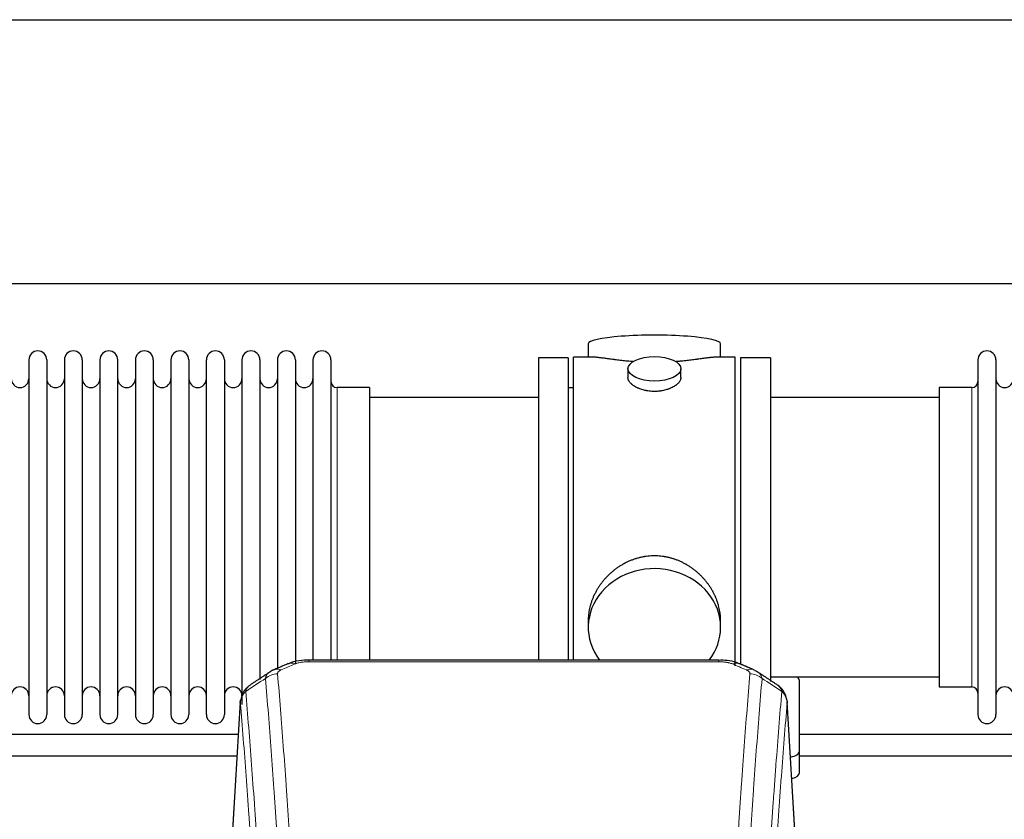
# Model space of a CAD drawing. Header units: inches. Extents: x 0 to 23760, y -13 to 16800.
# Tile 197 of 217: x 18756 to 19316, y 14169 to 14623. Entities that reach past the tile are written whole.
import ezdxf

# ---------------------------------------------------------------- set-up
doc = ezdxf.new("R2010")
doc.units = ezdxf.units.IN
doc.layers.add('254', color=7, linetype='Continuous', true_color=0xffffff)

msp = doc.modelspace()

# ---------------------------------------------------------------- linework, layer by layer
at = {"layer": '254', "color": 2, "linetype": 'Continuous', "lineweight": 25}
for p, q in [((16377.138, 14623.353), (19736.593, 14623.353)), ((16377.138, 14473.353), (19736.593, 14473.353)), ((19078.998, 14439.011), (19078.998, 14431.391)), ((19154.277, 14431.391), (19154.277, 14439.011)), ((19081.984, 14431.391), (19070.638, 14431.391)), ((19070.638, 14328.961), (19070.638, 14431.391)), ((19162.638, 14431.391), (19151.341, 14431.391)), ((19162.638, 14328.961), (19162.638, 14431.391)), ((18760.838, 14429.861), (18760.838, 14228.061)), ((18771.038, 14429.861), (18771.038, 14228.061)), ((18781.038, 14429.861), (18781.038, 14228.061)), ((18791.238, 14429.861), (18791.238, 14228.061)), ((18801.238, 14429.861), (18801.238, 14228.061)), ((18811.438, 14228.061), (18811.438, 14429.861)), ((18821.438, 14429.861), (18821.438, 14228.061)), ((18831.638, 14429.861), (18831.638, 14228.061)), ((18841.638, 14429.861), (18841.638, 14375.551)), ((18851.838, 14429.861), (18851.838, 14375.551)), ((18861.838, 14375.551), (18861.838, 14429.861)), ((18872.038, 14429.861), (18872.038, 14375.551)), ((18882.038, 14429.861), (18882.038, 14375.551)), ((18892.238, 14429.861), (18892.238, 14375.551)), ((18902.238, 14429.861), (18902.238, 14375.551)), ((18912.438, 14429.861), (18912.438, 14375.551)), ((18922.438, 14429.861), (18922.438, 14375.551)), ((18932.638, 14429.861), (18932.638, 14375.551)), ((19067.638, 14430.961), (19050.638, 14430.961)), ((19050.638, 14430.961), (19050.638, 14328.961)), ((19067.638, 14430.961), (19067.638, 14328.961)), ((19182.638, 14430.961), (19165.638, 14430.961)), ((19165.638, 14430.961), (19165.638, 14257.041)), ((19182.638, 14430.961), (19182.638, 14246.873)), ((19300.638, 14429.861), (19300.638, 14228.061)), ((19310.838, 14429.861), (19310.838, 14228.061)), ((19101.59, 14424.758), (19101.59, 14419.793)), ((19131.685, 14419.815), (19131.685, 14424.758)), ((18954.638, 14414.111), (18936.138, 14414.111)), ((18954.638, 14414.111), (18954.638, 14368.278)), ((19070.638, 14413.961), (19067.638, 14413.961)), ((19297.138, 14414.111), (19278.638, 14414.111)), ((19278.638, 14414.111), (19278.638, 14243.811)), ((19050.638, 14408.461), (18954.638, 14408.461)), ((19278.638, 14408.461), (19182.638, 14408.461)), ((18841.638, 14375.551), (18841.638, 14228.061)), ((18851.838, 14375.551), (18851.838, 14228.061)), ((18861.838, 14228.061), (18861.838, 14375.551)), ((18872.038, 14375.551), (18872.038, 14228.061)), ((18882.038, 14375.551), (18882.038, 14233.905)), ((18892.238, 14375.551), (18892.238, 14248.064)), ((18902.238, 14375.551), (18902.238, 14253.807)), ((18912.438, 14375.551), (18912.438, 14257.27)), ((18922.438, 14375.551), (18922.438, 14259.042)), ((18932.638, 14375.551), (18932.638, 14259.042)), ((18954.638, 14368.278), (18954.638, 14259.041)), ((19050.638, 14328.961), (19050.638, 14259.042)), ((19067.638, 14328.961), (19067.638, 14259.042)), ((19070.638, 14259.041), (19070.638, 14328.961)), ((19162.638, 14255.775), (19162.638, 14328.961)), ((19078.998, 14281.732), (19078.998, 14277.706)), ((19154.277, 14277.706), (19154.277, 14281.73)), ((19153.224, 14259.045), (18920.051, 14259.045)), ((19182.638, 14249.461), (19278.638, 14249.461)), ((19199.138, 14207.361), (19199.138, 14247.435)), ((19278.638, 14243.811), (19297.138, 14243.811)), ((18881.12, 14235.249), (18875.869, 14148.613)), ((19197.406, 14148.613), (19192.155, 14235.249)), ((19199.138, 14194.943), (19199.138, 14207.361))]:
    msp.add_line(p, q, dxfattribs=at)
at = {"layer": '254', "color": 110, "linetype": 'Continuous', "lineweight": 13}
for p, q in [((18936.138, 14414.111), (18936.138, 14368.278)), ((19297.138, 14414.111), (19297.138, 14243.811)), ((18936.138, 14368.278), (18936.138, 14259.041)), ((18920.051, 14259.045), (18920.051, 14258.093)), ((19153.224, 14258.093), (18920.051, 14258.093)), ((19153.224, 14259.044), (19153.224, 14258.093)), ((18881.122, 14234.627), (18875.874, 14148.037)), ((19197.401, 14148.037), (19192.154, 14234.627))]:
    msp.add_line(p, q, dxfattribs=at)
at = {"layer": '254', "color": 2, "linetype": 'Continuous', "lineweight": 25}
for centre, radius, start, end in [((18765.938, 14429.861), 5.1, 0, 180), ((18786.138, 14429.861), 5.1, 0, 180), ((18806.338, 14429.861), 5.1, 0, 180), ((18826.538, 14429.861), 5.1, 0, 180), ((18846.738, 14429.861), 5.1, 0, 180), ((18866.938, 14429.861), 5.1, 0, 180), ((18887.138, 14429.861), 5.1, 0, 180), ((18907.338, 14429.861), 5.1, 0, 180), ((18927.538, 14429.861), 5.1, 0, 180), ((19305.738, 14429.861), 5.1, 0, 180), ((18755.838, 14419.111), 5, 180, 0), ((18776.038, 14419.111), 5, 180, 0), ((18796.238, 14419.111), 5, 180, 0), ((18816.438, 14419.111), 5, 180, 0), ((18836.638, 14419.111), 5, 180, 0), ((18856.838, 14419.111), 5, 180, 0), ((18877.038, 14419.111), 5, 180, 0), ((18897.238, 14419.111), 5, 180, 0), ((18917.438, 14419.111), 5, 180, 0), ((18936.138, 14417.611), 3.5, 180, 270), ((19297.138, 14417.611), 3.5, 270, 0), ((19315.838, 14419.111), 5, 180, 0), ((18755.838, 14238.811), 5, 0, 180), ((18776.038, 14238.811), 5, 0, 180), ((18796.238, 14238.811), 5, 0, 180), ((18816.438, 14238.811), 5, 0, 180), ((18836.638, 14238.811), 5, 0, 180), ((18856.838, 14238.811), 5, 0, 180), ((18877.038, 14238.811), 5, 0, 180), ((19297.138, 14240.311), 3.5, 0, 90), ((19315.838, 14238.811), 5, 0, 180), ((18765.938, 14228.061), 5.1, 180, 0), ((18786.138, 14228.061), 5.1, 180, 0), ((18806.338, 14228.061), 5.1, 180, 0), ((18826.538, 14228.061), 5.1, 180, 0), ((18846.738, 14228.061), 5.1, 180, 0), ((18866.938, 14228.061), 5.1, 180, 0), ((19305.738, 14228.061), 5.1, 180, 0)]:
    msp.add_arc(centre, radius, start, end, dxfattribs=at)
for centre, major_axis, ratio, start_param, end_param in [((19116.638, 14439.011), (37.64, 0), 0.1305262, 0, 3.1415927), ((19116.638, 14277.706), (37.64, 0), 0.8870108, 0, 3.7346664), ((19116.638, 14277.706), (37.64, 0), 0.8870108, 5.6900133, 6.2831853), ((19168.991, 14244.425), (3.975, 9.176), 0.6408251, 6.1305215, 6.2828467), ((19191.138, 14247.435), (-8, 0), 0.4617486, 3.1415927, 3.722063), ((19191.138, 14207.361), (-8, 0), 0.4617486, 1.9439586, 3.1415927), ((19191.138, 14194.943), (-8, 0), 0.4617486, 2.0459273, 3.1415927)]:
    msp.add_ellipse(centre, major_axis=major_axis, ratio=ratio, start_param=start_param, end_param=end_param, dxfattribs=at)
msp.add_ellipse((19116.638, 14424.758), major_axis=(15.048, 0), ratio=0.4617486, dxfattribs=at)
at = {"layer": '254', "color": 110, "linetype": 'Continuous', "lineweight": 13}
for centre, major_axis, ratio, start_param, end_param in [((18904.284, 14244.425), (3.975, -9.176), 0.6408251, 2.5472213, 3.141301), ((18912.293, 14247.883), (3.953, -9.186), 0.6419268, 2.5510147, 3.1418997), ((19160.982, 14247.883), (-3.953, -9.186), 0.6419268, 3.1410059, 3.7321706), ((19168.991, 14244.425), (3.975, 9.176), 0.6408251, 6.2828467, 6.8775566), ((18902.312, 14242.232), (-9.964, -0.842), 0.9013977, 4.6363308, 5.3961502), ((19170.963, 14242.232), (-9.964, 0.842), 0.9013977, 4.0286278, 4.7884472)]:
    msp.add_ellipse(centre, major_axis=major_axis, ratio=ratio, start_param=start_param, end_param=end_param, dxfattribs=at)
at = {"layer": '254', "color": 2, "linetype": 'Continuous', "lineweight": 25}
for points, knots in [([(19104.765, 14428.802), (19104.763, 14428.802), (19104.761, 14428.802), (19104.685, 14428.808), (19104.611, 14428.814), (19104.463, 14428.826), (19104.243, 14428.844), (19103.437, 14428.911), (19102.142, 14429.028), (19100.46, 14429.195), (19098.823, 14429.372), (19097.229, 14429.557), (19095.68, 14429.747), (19094.676, 14429.876), (19094.058, 14429.957), (19093.935, 14429.973), (19093.69, 14430.005), (19093.325, 14430.053), (19092.966, 14430.101), (19092.256, 14430.196), (19091.332, 14430.321), (19090.011, 14430.502), (19088.753, 14430.673), (19087.559, 14430.832), (19086.805, 14430.928), (19086.256, 14430.996), (19085.985, 14431.03), (19085.721, 14431.061), (19085.546, 14431.081), (19085.459, 14431.091), (19085.029, 14431.141), (19084.37, 14431.212), (19083.461, 14431.296), (19082.633, 14431.356), (19081.996, 14431.384), (19081.641, 14431.39), (19081.518, 14431.39)], [0, 0, 0, 0, 0.0002215, 0.0002215, 0.0071429, 0.0071429, 0.0140642, 0.027907, 0.083278, 0.1386489, 0.1940199, 0.2493909, 0.3047619, 0.3601329, 0.3601329, 0.3739756, 0.3739756, 0.3878184, 0.4155039, 0.4155039, 0.4708749, 0.5262458, 0.5816168, 0.6369878, 0.6923588, 0.6923588, 0.7200443, 0.733887, 0.733887, 0.7477298, 0.7477298, 0.8031008, 0.8584718, 0.9138427, 0.9692137, 1, 1, 1, 1]), ([(19151.762, 14431.39), (19151.638, 14431.39), (19151.281, 14431.384), (19150.64, 14431.356), (19149.807, 14431.296), (19149.197, 14431.239), (19148.798, 14431.199), (19148.717, 14431.19), (19148.554, 14431.173), (19148.308, 14431.147), (19148.056, 14431.119), (19147.542, 14431.06), (19146.834, 14430.975), (19145.706, 14430.83), (19144.512, 14430.671), (19143.25, 14430.5), (19142.365, 14430.379), (19141.683, 14430.286), (19141.338, 14430.239), (19140.986, 14430.192), (19140.751, 14430.16), (19140.632, 14430.144), (19140.038, 14430.065), (19139.07, 14429.937), (19137.573, 14429.745), (19136.029, 14429.555), (19134.438, 14429.371), (19132.8, 14429.193), (19131.676, 14429.082), (19130.82, 14429.001), (19130.389, 14428.961), (19129.954, 14428.923), (19129.735, 14428.904), (19129.662, 14428.897), (19129.516, 14428.885), (19129.229, 14428.86), (19128.941, 14428.837), (19128.726, 14428.819)], [0, 0, 0, 0, 0.0313476, 0.0871263, 0.142905, 0.1986836, 0.1986836, 0.2126283, 0.2126283, 0.226573, 0.2544623, 0.2544623, 0.310241, 0.3660196, 0.4217983, 0.477577, 0.5333556, 0.5333556, 0.561245, 0.5751896, 0.5751896, 0.5891343, 0.5891343, 0.644913, 0.7006917, 0.7564703, 0.812249, 0.8680277, 0.9238063, 0.9238063, 0.9516957, 0.9656403, 0.9656403, 0.9726127, 0.9726127, 0.979585, 1, 1, 1, 1]), ([(19116.638, 14411.883), (19116.14, 14411.883), (19115.646, 14411.898), (19114.667, 14411.955), (19114.182, 14411.998), (19113.22, 14412.111), (19112.742, 14412.181), (19112.151, 14412.287), (19111.974, 14412.32), (19111.798, 14412.355), (19111.68, 14412.378), (19111.622, 14412.39), (19111.33, 14412.452), (19111.099, 14412.504), (19110.416, 14412.669), (19109.972, 14412.791), (19109.108, 14413.058), (19108.688, 14413.203), (19108.075, 14413.437), (19107.874, 14413.517), (19107.576, 14413.643), (19107.477, 14413.685), (19107.331, 14413.75), (19107.282, 14413.771), (19107.185, 14413.815), (19106.752, 14414.013), (19106.343, 14414.221), (19105.65, 14414.605), (19105.321, 14414.805), (19104.699, 14415.217), (19104.406, 14415.43), (19104.062, 14415.705), (19103.994, 14415.76), (19103.861, 14415.872), (19103.796, 14415.928), (19103.605, 14416.096), (19103.484, 14416.209), (19103.136, 14416.549), (19102.926, 14416.779), (19102.551, 14417.242), (19102.385, 14417.476), (19102.17, 14417.829), (19102.104, 14417.947), (19102.028, 14418.095), (19102.013, 14418.125), (19101.985, 14418.185), (19101.971, 14418.214), (19101.93, 14418.304), (19101.904, 14418.363), (19101.783, 14418.659), (19101.711, 14418.893), (19101.614, 14419.357), (19101.59, 14419.586), (19101.59, 14419.816), (19101.59, 14419.819), (19101.59, 14419.823)], [0, 0, 0, 0, 0.0624454, 0.0624454, 0.1248907, 0.1248907, 0.1873361, 0.1873361, 0.2029474, 0.2107531, 0.2107531, 0.2185588, 0.2185588, 0.2497814, 0.2497814, 0.3122268, 0.3122268, 0.3746722, 0.3746722, 0.4058948, 0.4058948, 0.4215062, 0.4215062, 0.4293119, 0.4293119, 0.4371175, 0.4995629, 0.4995629, 0.5620082, 0.5620082, 0.6244536, 0.6244536, 0.6400649, 0.6400649, 0.6556763, 0.6556763, 0.686899, 0.686899, 0.7493443, 0.7493443, 0.8117897, 0.8117897, 0.8430124, 0.8430124, 0.850818, 0.850818, 0.8586237, 0.8586237, 0.874235, 0.874235, 0.9366804, 0.9366804, 0.9991258, 0.9991258, 1, 1, 1, 1]), ([(19131.685, 14419.819), (19131.686, 14419.591), (19131.661, 14419.361), (19131.566, 14418.898), (19131.494, 14418.665), (19131.303, 14418.196), (19131.184, 14417.96), (19131.005, 14417.664), (19130.968, 14417.605), (19130.91, 14417.516), (19130.89, 14417.487), (19130.85, 14417.428), (19130.747, 14417.28), (19130.636, 14417.133), (19130.353, 14416.784), (19130.144, 14416.554), (19129.682, 14416.102), (19129.431, 14415.879), (19129.021, 14415.551), (19128.88, 14415.443), (19128.659, 14415.282), (19128.584, 14415.229), (19128.431, 14415.122), (19128.354, 14415.07), (19127.962, 14414.809), (19127.632, 14414.609), (19126.94, 14414.225), (19126.578, 14414.041), (19125.821, 14413.69), (19125.426, 14413.523), (19124.964, 14413.346), (19124.912, 14413.327), (19124.808, 14413.288), (19124.756, 14413.269), (19124.599, 14413.212), (19124.283, 14413.1), (19123.961, 14412.995), (19123.311, 14412.794), (19122.869, 14412.671), (19121.964, 14412.452), (19121.502, 14412.355), (19120.795, 14412.228), (19120.557, 14412.189), (19120.196, 14412.135), (19120.074, 14412.118), (19119.832, 14412.086), (19119.711, 14412.07), (19119.103, 14411.999), (19118.614, 14411.955), (19117.63, 14411.898), (19117.135, 14411.883), (19116.638, 14411.883)], [0, 0, 0, 0, 0.0621483, 0.0621483, 0.1246718, 0.1246718, 0.1871952, 0.1871952, 0.2028261, 0.2028261, 0.2106415, 0.2106415, 0.2184569, 0.2497186, 0.2497186, 0.3122421, 0.3122421, 0.3747655, 0.3747655, 0.4060273, 0.4060273, 0.4216581, 0.4216581, 0.437289, 0.437289, 0.4998124, 0.4998124, 0.5623359, 0.5623359, 0.6248593, 0.6248593, 0.6326748, 0.6326748, 0.6404902, 0.6404902, 0.656121, 0.6873828, 0.6873828, 0.7499062, 0.7499062, 0.8124297, 0.8124297, 0.8436914, 0.8436914, 0.8593222, 0.8593222, 0.8749531, 0.8749531, 0.9374766, 0.9374766, 1, 1, 1, 1]), ([(19154.277, 14281.694), (19154.277, 14282.227), (19154.262, 14282.763), (19154.217, 14283.582), (19154.193, 14283.932), (19154.163, 14284.283), (19154.151, 14284.424), (19154.144, 14284.494), (19154.124, 14284.706), (19154.051, 14285.409), (19153.878, 14286.673), (19153.558, 14288.35), (19153.149, 14290.019), (19152.653, 14291.681), (19152.07, 14293.334), (19151.622, 14294.431), (19151.323, 14295.114), (19151.262, 14295.25), (19151.139, 14295.523), (19150.953, 14295.93), (19150.758, 14296.334), (19150.361, 14297.137), (19149.805, 14298.196), (19148.896, 14299.748), (19147.914, 14301.262), (19146.857, 14302.74), (19146.102, 14303.699), (19145.518, 14304.409), (19145.32, 14304.644), (19145.018, 14304.994), (19144.916, 14305.11), (19144.712, 14305.341), (19144.199, 14305.916), (19143.248, 14306.921), (19141.923, 14308.2), (19140.542, 14309.417), (19139.105, 14310.571), (19137.61, 14311.661), (19136.575, 14312.344), (19135.783, 14312.84), (19135.517, 14313.002), (19135.181, 14313.201), (19135.114, 14313.241), (19134.979, 14313.32), (19134.776, 14313.437), (19134.031, 14313.861), (19132.796, 14314.515), (19131.116, 14315.302), (19129.403, 14316.004), (19127.657, 14316.62), (19125.877, 14317.148), (19124.668, 14317.44), (19123.752, 14317.637), (19123.445, 14317.698), (19123.06, 14317.77), (19122.983, 14317.784), (19122.828, 14317.812), (19122.597, 14317.853), (19121.748, 14317.994), (19120.358, 14318.179), (19118.505, 14318.326), (19116.651, 14318.376), (19114.797, 14318.328), (19112.942, 14318.182), (19111.705, 14318.018), (19110.932, 14317.895), (19110.777, 14317.87), (19110.468, 14317.816), (19110.005, 14317.733), (19109.546, 14317.641), (19108.631, 14317.446), (19107.421, 14317.154), (19105.639, 14316.627), (19103.888, 14316.01), (19102.168, 14315.306), (19101.041, 14314.779), (19100.204, 14314.361), (19099.927, 14314.218), (19099.581, 14314.036), (19099.443, 14313.962), (19099.168, 14313.813), (19098.417, 14313.397), (19097.215, 14312.683), (19095.667, 14311.662), (19094.173, 14310.573), (19092.734, 14309.417), (19091.347, 14308.196), (19090.459, 14307.338), (19089.969, 14306.842), (19089.915, 14306.787), (19089.807, 14306.677), (19089.753, 14306.621), (19089.591, 14306.454), (19089.271, 14306.119), (19088.958, 14305.78), (19088.341, 14305.096), (19087.542, 14304.169), (19086.417, 14302.738), (19085.363, 14301.265), (19084.381, 14299.751), (19083.471, 14298.198), (19082.913, 14297.135), (19082.58, 14296.462), (19082.514, 14296.327), (19082.384, 14296.057), (19082.192, 14295.651), (19082.009, 14295.244), (19081.652, 14294.428), (19081.207, 14293.337), (19080.625, 14291.69), (19080.129, 14290.033), (19079.721, 14288.365), (19079.4, 14286.689), (19079.245, 14285.564), (19079.167, 14284.86), (19079.153, 14284.719), (19079.126, 14284.437), (19079.088, 14284.016), (19079.059, 14283.596), (19079.014, 14282.771), (19078.998, 14282.228), (19078.998, 14281.689)], [0, 0, 0, 0, 0.0151373, 0.0151373, 0.0229562, 0.0249109, 0.0249109, 0.0268656, 0.0268656, 0.030775, 0.0464127, 0.0620504, 0.0776881, 0.0933258, 0.1089635, 0.1246012, 0.1246012, 0.1285107, 0.1285107, 0.1324201, 0.1402389, 0.1402389, 0.1558766, 0.1715144, 0.1871521, 0.2027898, 0.2184275, 0.2184275, 0.2262463, 0.2262463, 0.2301558, 0.2301558, 0.2340652, 0.2497029, 0.2653406, 0.2809783, 0.296616, 0.3122537, 0.3278914, 0.3278914, 0.3357103, 0.3357103, 0.337665, 0.337665, 0.3396197, 0.3435291, 0.3591668, 0.3748045, 0.3904422, 0.4060799, 0.4217176, 0.4373554, 0.4373554, 0.4451742, 0.4451742, 0.4471289, 0.4471289, 0.4490836, 0.4529931, 0.4686308, 0.4842685, 0.4999062, 0.5155439, 0.5311816, 0.5468193, 0.5468193, 0.5507287, 0.5507287, 0.5546381, 0.562457, 0.562457, 0.5780947, 0.5937324, 0.6093701, 0.6250078, 0.6406455, 0.6406455, 0.6484644, 0.6484644, 0.6504191, 0.6523738, 0.6562832, 0.6719209, 0.6875586, 0.7031963, 0.7188341, 0.7344718, 0.7501095, 0.7501095, 0.7520642, 0.7520642, 0.7540189, 0.7540189, 0.7579283, 0.7657472, 0.7657472, 0.7813849, 0.7970226, 0.8126603, 0.828298, 0.8439357, 0.8595734, 0.8595734, 0.8634828, 0.8634828, 0.8673923, 0.8752111, 0.8752111, 0.8908488, 0.9064865, 0.9221242, 0.9377619, 0.9533996, 0.9690373, 0.9690373, 0.9729468, 0.9729468, 0.9768562, 0.984675, 0.984675, 1, 1, 1, 1]), ([(18921.351, 14259.029), (18920.124, 14259.069), (18916.777, 14258.994), (18912.235, 14258.599), (18909.392, 14257.347), (18908.439, 14256.833)], [0, 0, 0, 0, 0.26888, 0.7466721, 1, 1, 1, 1]), ([(19164.88, 14256.956), (19164.371, 14257.227), (19162.276, 14258.21), (19158.308, 14258.858), (19154.875, 14259.005), (19153.221, 14258.927)], [0, 0, 0, 0, 0.1498969, 0.6034808, 1, 1, 1, 1]), ([(19173.813, 14253.107), (19174.104, 14252.992), (19174.381, 14252.868), (19174.71, 14252.699), (19174.775, 14252.665), (19174.903, 14252.595), (19174.966, 14252.56), (19175.152, 14252.451), (19175.273, 14252.377), (19175.393, 14252.298), (19175.396, 14252.296), (19175.399, 14252.294)], [0, 0, 0, 0, 0.496586, 0.496586, 0.6207325, 0.6207325, 0.744879, 0.744879, 0.9931719, 0.9931719, 1, 1, 1, 1]), ([(18886.063, 14244.437), (18885.543, 14244.064), (18884.485, 14243.155), (18883.122, 14241.372), (18882.068, 14239.217), (18881.652, 14237.691), (18881.517, 14236.917)], [0, 0, 0, 0, 0.2123708, 0.4683651, 0.7393635, 1, 1, 1, 1]), ([(19192.072, 14235.91), (19191.96, 14236.86), (19191.517, 14238.699), (19190.224, 14241.314), (19188.543, 14243.412), (19187.252, 14244.455), (19186.631, 14244.875)], [0, 0, 0, 0, 0.2790385, 0.5536712, 0.8024065, 1, 1, 1, 1]), ([(18881.122, 14234.627), (18881.121, 14234.638), (18881.12, 14234.662), (18881.118, 14234.697), (18881.116, 14234.732), (18881.115, 14234.767), (18881.114, 14234.802), (18881.113, 14234.837), (18881.112, 14234.872), (18881.111, 14234.907), (18881.111, 14234.942), (18881.111, 14234.976), (18881.112, 14235.011), (18881.112, 14235.046), (18881.113, 14235.08), (18881.114, 14235.115), (18881.115, 14235.149), (18881.116, 14235.184), (18881.118, 14235.218), (18881.12, 14235.252), (18881.122, 14235.286), (18881.125, 14235.321), (18881.127, 14235.355), (18881.13, 14235.389), (18881.133, 14235.423), (18881.136, 14235.457), (18881.14, 14235.491), (18881.144, 14235.524), (18881.148, 14235.558), (18881.152, 14235.592), (18881.156, 14235.625), (18881.161, 14235.659), (18881.166, 14235.692), (18881.171, 14235.726), (18881.176, 14235.759), (18881.182, 14235.792), (18881.188, 14235.826), (18881.194, 14235.859), (18881.2, 14235.892), (18881.207, 14235.925), (18881.213, 14235.958), (18881.22, 14235.991), (18881.227, 14236.024), (18881.235, 14236.056), (18881.242, 14236.089), (18881.25, 14236.122), (18881.258, 14236.154), (18881.266, 14236.187), (18881.275, 14236.219), (18881.284, 14236.252), (18881.293, 14236.284), (18881.302, 14236.316), (18881.311, 14236.348), (18881.321, 14236.38), (18881.33, 14236.412), (18881.34, 14236.444), (18881.351, 14236.476), (18881.361, 14236.508), (18881.372, 14236.54), (18881.383, 14236.571), (18881.394, 14236.603), (18881.405, 14236.635), (18881.416, 14236.666), (18881.428, 14236.697), (18881.438, 14236.723), (18881.444, 14236.739), (18881.446, 14236.744)], [0, 0, 0, 0, 0.0160287, 0.0320483, 0.0480589, 0.0640604, 0.080053, 0.0960364, 0.1120109, 0.1279763, 0.1439327, 0.1598801, 0.1758184, 0.1917478, 0.2076681, 0.2235794, 0.2394817, 0.255375, 0.2712593, 0.2871346, 0.3030009, 0.3188582, 0.3347065, 0.3505458, 0.3663762, 0.3821975, 0.3980099, 0.4138133, 0.4296077, 0.4453931, 0.4611696, 0.4769371, 0.4926957, 0.5084453, 0.5241859, 0.5399176, 0.5556403, 0.5713541, 0.5870589, 0.6027548, 0.6184418, 0.6341198, 0.6497889, 0.6654491, 0.6811003, 0.6967426, 0.712376, 0.7280004, 0.743616, 0.7592226, 0.7748203, 0.7904091, 0.8059891, 0.8215601, 0.8371222, 0.8526754, 0.8682197, 0.8837552, 0.8992817, 0.9147994, 0.9303082, 0.9458081, 0.9612991, 0.9767813, 0.9922546, 1, 1, 1, 1]), ([(19192.07, 14235.917), (19192.081, 14235.86), (19192.137, 14235.552), (19192.164, 14235.215), (19192.164, 14234.909), (19192.163, 14234.839), (19192.161, 14234.768), (19192.158, 14234.698), (19192.155, 14234.65), (19192.154, 14234.627)], [0, 0, 0, 0, 0.135601, 0.730798, 0.7844814, 0.8382432, 0.8920836, 0.9460025, 1, 1, 1, 1]), ([(18879.98, 14216.671), (18876.789, 14216.671), (18796.5, 14216.671), (18716.211, 14216.671), (18639.114, 14216.671)], [0, 0, 0, 0, 0.0397483, 1, 1, 1, 1]), ([(19439.969, 14216.671), (19439.596, 14216.671), (19422.299, 14216.671), (19390.605, 14216.671), (19347.415, 14216.671), (19311.159, 14216.671), (19262.564, 14216.671), (19225.838, 14216.671), (19199.102, 14216.671)], [0, 0, 0, 0, 0.0046477, 0.2154344, 0.3947442, 0.542577, 0.6670075, 1, 1, 1, 1]), ([(19199.102, 14204.671), (19204.47, 14204.671), (19220.837, 14204.671), (19251.517, 14204.671), (19294.484, 14204.671), (19347.447, 14204.671), (19396.821, 14204.671), (19428.542, 14204.671), (19439.267, 14204.671)], [0, 0, 0, 0, 0.0670487, 0.2044512, 0.3832401, 0.6037671, 0.8660322, 1, 1, 1, 1])]:
    msp.add_open_spline(points, degree=3, knots=knots, dxfattribs=at)
at = {"layer": '254', "color": 110, "linetype": 'Continuous', "lineweight": 13}
for points, knots in [([(18912.293, 14256.926), (18912.418, 14256.98), (18912.548, 14257.032), (18912.75, 14257.107), (18912.818, 14257.132), (18912.956, 14257.18), (18913.025, 14257.203), (18913.378, 14257.317), (18913.672, 14257.4), (18914.282, 14257.55), (18914.598, 14257.618), (18915.006, 14257.693), (18915.088, 14257.708), (18915.253, 14257.736), (18915.335, 14257.75), (18915.583, 14257.789), (18915.75, 14257.814), (18916.251, 14257.882), (18916.588, 14257.921), (18917.268, 14257.985), (18917.61, 14258.011), (18918.3, 14258.053), (18918.647, 14258.068), (18919.346, 14258.088), (18919.698, 14258.093), (18920.051, 14258.093)], [0, 0, 0, 0, 0.0625, 0.0625, 0.09375, 0.09375, 0.125, 0.125, 0.25, 0.25, 0.375, 0.375, 0.40625, 0.40625, 0.4375, 0.4375, 0.5, 0.5, 0.625, 0.625, 0.75, 0.75, 0.875, 0.875, 1, 1, 1, 1]), ([(19153.224, 14258.093), (19153.578, 14258.093), (19153.931, 14258.088), (19154.372, 14258.075), (19154.46, 14258.072), (19154.636, 14258.066), (19154.724, 14258.062), (19154.988, 14258.051), (19155.162, 14258.042), (19155.685, 14258.01), (19156.029, 14257.983), (19156.712, 14257.918), (19157.05, 14257.879), (19157.717, 14257.787), (19158.047, 14257.735), (19158.413, 14257.667), (19158.453, 14257.659), (19158.534, 14257.643), (19158.654, 14257.62), (19158.932, 14257.562), (19159.164, 14257.509), (19159.618, 14257.396), (19159.909, 14257.314), (19160.466, 14257.133), (19160.732, 14257.034), (19160.982, 14256.926)], [0, 0, 0, 0, 0.125, 0.125, 0.15625, 0.15625, 0.1875, 0.1875, 0.25, 0.25, 0.375, 0.375, 0.5, 0.5, 0.625, 0.625, 0.640625, 0.640625, 0.65625, 0.6875, 0.75, 0.75, 0.875, 0.875, 1, 1, 1, 1]), ([(18895.429, 14248.663), (18895.465, 14248.907), (18895.519, 14249.146), (18895.607, 14249.437), (18895.625, 14249.495), (18895.665, 14249.61), (18895.686, 14249.667), (18895.751, 14249.836), (18895.799, 14249.948), (18895.956, 14250.276), (18896.198, 14250.698), (18896.505, 14251.089), (18896.761, 14251.372), (18896.873, 14251.487), (18896.992, 14251.599), (18897.04, 14251.644), (18897.064, 14251.666), (18897.137, 14251.732), (18897.187, 14251.776), (18897.441, 14251.99), (18897.66, 14252.152), (18897.901, 14252.31), (18897.91, 14252.316), (18897.919, 14252.322)], [0, 0, 0, 0, 0.1656246, 0.1656246, 0.2070308, 0.2070308, 0.2484369, 0.2484369, 0.3312492, 0.3312492, 0.4968738, 0.6624984, 0.6624984, 0.7453108, 0.7660138, 0.7660138, 0.7867169, 0.7867169, 0.8281231, 0.8281231, 0.9937477, 0.9937477, 1, 1, 1, 1]), ([(18902.312, 14251.252), (18902.304, 14251.355), (18902.306, 14251.457), (18902.323, 14251.584), (18902.327, 14251.609), (18902.337, 14251.66), (18902.343, 14251.686), (18902.362, 14251.762), (18902.377, 14251.812), (18902.432, 14251.962), (18902.481, 14252.061), (18902.601, 14252.255), (18902.673, 14252.351), (18902.799, 14252.492), (18902.845, 14252.539), (18902.917, 14252.609), (18902.942, 14252.632), (18902.993, 14252.678), (18903.019, 14252.701), (18903.154, 14252.814), (18903.272, 14252.901), (18903.528, 14253.069), (18903.666, 14253.15), (18903.961, 14253.306), (18904.118, 14253.382), (18904.284, 14253.454)], [0, 0, 0, 0, 0.125, 0.125, 0.15625, 0.15625, 0.1875, 0.1875, 0.25, 0.25, 0.375, 0.375, 0.5, 0.5, 0.5625, 0.5625, 0.59375, 0.59375, 0.625, 0.625, 0.75, 0.75, 0.875, 0.875, 1, 1, 1, 1]), ([(19168.991, 14253.454), (19169.157, 14253.382), (19169.315, 14253.306), (19169.501, 14253.207), (19169.538, 14253.187), (19169.61, 14253.147), (19169.646, 14253.127), (19169.75, 14253.065), (19169.817, 14253.023), (19170.01, 14252.896), (19170.244, 14252.722), (19170.435, 14252.539), (19170.561, 14252.397), (19170.6, 14252.349), (19170.654, 14252.277), (19170.672, 14252.252), (19170.705, 14252.203), (19170.721, 14252.179), (19170.797, 14252.056), (19170.845, 14251.957), (19170.918, 14251.758), (19170.942, 14251.658), (19170.969, 14251.456), (19170.972, 14251.355), (19170.963, 14251.252)], [0, 0, 0, 0, 0.125, 0.125, 0.15625, 0.15625, 0.1875, 0.1875, 0.25, 0.25, 0.375, 0.5, 0.5, 0.5625, 0.5625, 0.59375, 0.59375, 0.625, 0.625, 0.75, 0.75, 0.875, 0.875, 1, 1, 1, 1]), ([(19175.399, 14252.294), (19175.628, 14252.143), (19176.06, 14251.821), (19176.43, 14251.465), (19176.686, 14251.182), (19176.767, 14251.086), (19176.883, 14250.938), (19176.921, 14250.888), (19176.994, 14250.788), (19177.03, 14250.737), (19177.202, 14250.481), (19177.323, 14250.269), (19177.53, 14249.833), (19177.704, 14249.383), (19177.81, 14248.907), (19177.846, 14248.663)], [0, 0, 0, 0, 0.1647526, 0.331802, 0.331802, 0.4153268, 0.4153268, 0.4570892, 0.4570892, 0.4988515, 0.4988515, 0.665901, 0.665901, 0.8329505, 1, 1, 1, 1]), ([(18907.403, 14066.225), (18906.965, 14074.793), (18906.073, 14091.692), (18905.151, 14108.115), (18904.448, 14120.253), (18904.212, 14124.27), (18903.736, 14132.243), (18903.496, 14136.2), (18902.769, 14147.981), (18902.277, 14155.714), (18901.653, 14165.227), (18901.528, 14167.122), (18901.276, 14170.896), (18900.897, 14176.534), (18900.514, 14182.102), (18899.743, 14193.143), (18898.699, 14207.616), (18897.089, 14228.576), (18895.987, 14242.051), (18895.429, 14248.663)], [0, 0, 0, 0, 0.125, 0.25, 0.25, 0.3125, 0.3125, 0.375, 0.375, 0.5, 0.5, 0.53125, 0.53125, 0.5625, 0.625, 0.625, 0.75, 0.875, 1, 1, 1, 1]), ([(18902.312, 14251.252), (18902.87, 14244.632), (18903.97, 14231.142), (18905.578, 14210.158), (18906.62, 14195.668), (18907.391, 14184.614), (18907.773, 14179.04), (18908.152, 14173.396), (18908.403, 14169.617), (18908.528, 14167.72), (18909.152, 14158.195), (18909.643, 14150.454), (18910.368, 14138.659), (18910.608, 14134.697), (18911.084, 14126.714), (18911.32, 14122.693), (18912.022, 14110.54), (18912.943, 14094.098), (18913.833, 14077.18), (18914.271, 14068.601)], [0, 0, 0, 0, 0.125, 0.25, 0.375, 0.375, 0.4375, 0.46875, 0.46875, 0.5, 0.5, 0.625, 0.625, 0.6875, 0.6875, 0.75, 0.75, 0.875, 1, 1, 1, 1]), ([(19159.005, 14068.601), (19159.442, 14077.18), (19160.333, 14094.098), (19161.253, 14110.54), (19161.955, 14122.693), (19162.191, 14126.714), (19162.667, 14134.697), (19162.907, 14138.659), (19163.632, 14150.454), (19164.123, 14158.195), (19164.747, 14167.72), (19164.872, 14169.617), (19165.124, 14173.396), (19165.502, 14179.04), (19165.884, 14184.614), (19166.655, 14195.668), (19167.697, 14210.158), (19169.305, 14231.142), (19170.406, 14244.632), (19170.963, 14251.252)], [0, 0, 0, 0, 0.125, 0.25, 0.25, 0.3125, 0.3125, 0.375, 0.375, 0.5, 0.5, 0.53125, 0.53125, 0.5625, 0.625, 0.625, 0.75, 0.875, 1, 1, 1, 1]), ([(19177.846, 14248.663), (19177.288, 14242.051), (19176.186, 14228.576), (19174.576, 14207.616), (19173.533, 14193.143), (19172.761, 14182.102), (19172.378, 14176.534), (19171.999, 14170.896), (19171.748, 14167.122), (19171.622, 14165.227), (19170.998, 14155.714), (19170.506, 14147.981), (19169.78, 14136.2), (19169.539, 14132.243), (19169.063, 14124.27), (19168.827, 14120.253), (19168.124, 14108.115), (19167.202, 14091.692), (19166.31, 14074.793), (19165.872, 14066.225)], [0, 0, 0, 0, 0.125, 0.25, 0.375, 0.375, 0.4375, 0.46875, 0.46875, 0.5, 0.5, 0.625, 0.625, 0.6875, 0.6875, 0.75, 0.75, 0.875, 1, 1, 1, 1]), ([(18881.122, 14234.627), (18881.151, 14235.232), (18881.241, 14235.838), (18881.464, 14236.731), (18881.553, 14237.026), (18881.759, 14237.608), (18881.876, 14237.895), (18882.138, 14238.46), (18882.282, 14238.736), (18882.596, 14239.278), (18882.766, 14239.542), (18883.13, 14240.056), (18883.324, 14240.305), (18883.734, 14240.787), (18883.951, 14241.02), (18884.177, 14241.243)], [0, 0, 0, 0, 0.25, 0.25, 0.375, 0.375, 0.5, 0.5, 0.625, 0.625, 0.75, 0.75, 0.875, 0.875, 1, 1, 1, 1]), ([(18884.177, 14241.243), (18884.306, 14241.767), (18884.485, 14242.257), (18884.941, 14243.155), (18885.219, 14243.563), (18885.706, 14244.11), (18885.881, 14244.281), (18886.247, 14244.594), (18886.437, 14244.738), (18886.638, 14244.871)], [0, 0, 0, 0, 0.335226, 0.335226, 0.6704519, 0.6704519, 0.8380649, 0.8380649, 1, 1, 1, 1]), ([(18884.177, 14241.243), (18884.749, 14234.551), (18885.876, 14220.909), (18887.521, 14199.667), (18888.588, 14184.988), (18889.376, 14173.785), (18889.767, 14168.134), (18890.219, 14161.457), (18890.411, 14158.577), (18890.539, 14156.653), (18890.603, 14155.689), (18890.922, 14150.859), (18891.302, 14145.016), (18891.74, 14138.116), (18891.926, 14135.141), (18892.05, 14133.154), (18892.112, 14132.158), (18892.668, 14123.18), (18893.641, 14106.973), (18895.052, 14081.92), (18895.96, 14064.724), (18896.406, 14056.002)], [0, 0, 0, 0, 0.125, 0.25, 0.375, 0.375, 0.4375, 0.46875, 0.484375, 0.484375, 0.5, 0.5, 0.5625, 0.59375, 0.609375, 0.609375, 0.625, 0.625, 0.75, 0.875, 1, 1, 1, 1]), ([(19176.869, 14056.002), (19176.925, 14057.093), (19176.981, 14058.181), (19177.093, 14060.354), (19177.261, 14063.607), (19177.657, 14071.157), (19178, 14077.559), (19178.693, 14090.268), (19179.634, 14106.966), (19181.092, 14131.267), (19182.097, 14146.972), (19182.67, 14155.666), (19182.734, 14156.63), (19182.862, 14158.554), (19183.055, 14161.434), (19183.506, 14168.112), (19183.898, 14173.765), (19184.226, 14178.436), (19184.292, 14179.368), (19184.424, 14181.228), (19184.622, 14184.012), (19185.087, 14190.466), (19185.49, 14195.924), (19186.302, 14206.743), (19187.399, 14220.908), (19188.527, 14234.551), (19189.098, 14241.243)], [0, 0, 0, 0, 0.015625, 0.015625, 0.03125, 0.0625, 0.125, 0.125, 0.25, 0.375, 0.5, 0.5, 0.515625, 0.515625, 0.53125, 0.5625, 0.625, 0.625, 0.640625, 0.640625, 0.65625, 0.6875, 0.75, 0.75, 0.875, 1, 1, 1, 1]), ([(19186.638, 14244.87), (19186.838, 14244.738), (19187.029, 14244.594), (19187.394, 14244.281), (19187.569, 14244.11), (19188.057, 14243.563), (19188.334, 14243.155), (19188.791, 14242.257), (19188.969, 14241.767), (19189.098, 14241.243)], [0, 0, 0, 0, 0.1617419, 0.1617419, 0.3293935, 0.3293935, 0.6646968, 0.6646968, 1, 1, 1, 1]), ([(19189.098, 14241.243), (19189.324, 14241.02), (19189.541, 14240.787), (19189.951, 14240.305), (19190.145, 14240.056), (19190.509, 14239.542), (19190.679, 14239.278), (19190.993, 14238.736), (19191.138, 14238.46), (19191.399, 14237.895), (19191.516, 14237.608), (19191.722, 14237.026), (19191.811, 14236.731), (19192.034, 14235.838), (19192.124, 14235.232), (19192.154, 14234.627)], [0, 0, 0, 0, 0.125, 0.125, 0.25, 0.25, 0.375, 0.375, 0.5, 0.5, 0.625, 0.625, 0.75, 0.75, 1, 1, 1, 1]), ([(18893.317, 14049.941), (18892.872, 14058.635), (18891.966, 14075.777), (18890.559, 14100.751), (18889.589, 14116.909), (18889.035, 14125.859), (18888.973, 14126.852), (18888.849, 14128.833), (18888.663, 14131.799), (18888.227, 14138.678), (18887.848, 14144.504), (18887.53, 14149.319), (18887.466, 14150.281), (18887.339, 14152.199), (18887.147, 14155.07), (18886.696, 14161.727), (18886.306, 14167.361), (18885.52, 14178.532), (18884.457, 14193.168), (18882.816, 14214.349), (18881.692, 14227.954), (18881.122, 14234.627)], [0, 0, 0, 0, 0.125, 0.25, 0.375, 0.375, 0.390625, 0.390625, 0.40625, 0.4375, 0.5, 0.5, 0.515625, 0.515625, 0.53125, 0.5625, 0.625, 0.625, 0.75, 0.875, 1, 1, 1, 1]), ([(19192.154, 14234.627), (19191.584, 14227.954), (19190.459, 14214.348), (19189.365, 14200.223), (19188.556, 14189.435), (19188.154, 14183.993), (19187.69, 14177.558), (19187.492, 14174.782), (19187.361, 14172.927), (19187.295, 14171.998), (19186.968, 14167.341), (19186.577, 14161.705), (19186.127, 14155.046), (19185.935, 14152.174), (19185.807, 14150.256), (19185.744, 14149.295), (19185.171, 14140.627), (19184.17, 14124.97), (19182.715, 14100.743), (19181.309, 14075.775), (19180.403, 14058.635), (19179.958, 14049.941)], [0, 0, 0, 0, 0.125, 0.25, 0.25, 0.3125, 0.34375, 0.359375, 0.359375, 0.375, 0.375, 0.4375, 0.46875, 0.484375, 0.484375, 0.5, 0.5, 0.625, 0.75, 0.875, 1, 1, 1, 1])]:
    msp.add_open_spline(points, degree=3, knots=knots, dxfattribs=at)
at = {"layer": '254', "color": 2, "linetype": 'Continuous', "lineweight": 25}
for points, degree in [([(18897.919, 14252.322), (18892.29, 14248.601), (18886.668, 14244.891)], 2), ([(18900.34, 14253.53), (18898.978, 14253.226), (18897.989, 14252.296)], 2), ([(18908.34, 14257.065), (18900.31, 14253.596)], 1), ([(19172.966, 14253.601), (19168.95, 14255.343), (19164.936, 14257.061)], 2), ([(19186.608, 14244.89), (19180.993, 14248.596), (19175.371, 14252.314)], 2), ([(18639.114, 14204.671), (18719.156, 14204.671), (18799.198, 14204.671), (18879.241, 14204.671)], 3)]:
    msp.add_open_spline(points, degree=degree, dxfattribs=at)
at = {"layer": '254', "color": 110, "linetype": 'Continuous', "lineweight": 13}
for points in [[(18912.293, 14256.926), (18909.624, 14255.772), (18906.954, 14254.615), (18904.284, 14253.454)], [(19168.991, 14253.454), (19166.321, 14254.615), (19163.652, 14255.772), (19160.982, 14256.926)], [(18895.429, 14248.663), (18891.677, 14246.187), (18887.926, 14243.714), (18884.177, 14241.243)], [(19189.098, 14241.243), (19185.349, 14243.714), (19181.599, 14246.187), (19177.846, 14248.663)]]:
    msp.add_open_spline(points, degree=3, dxfattribs=at)

doc.saveas('drawing.dxf')
